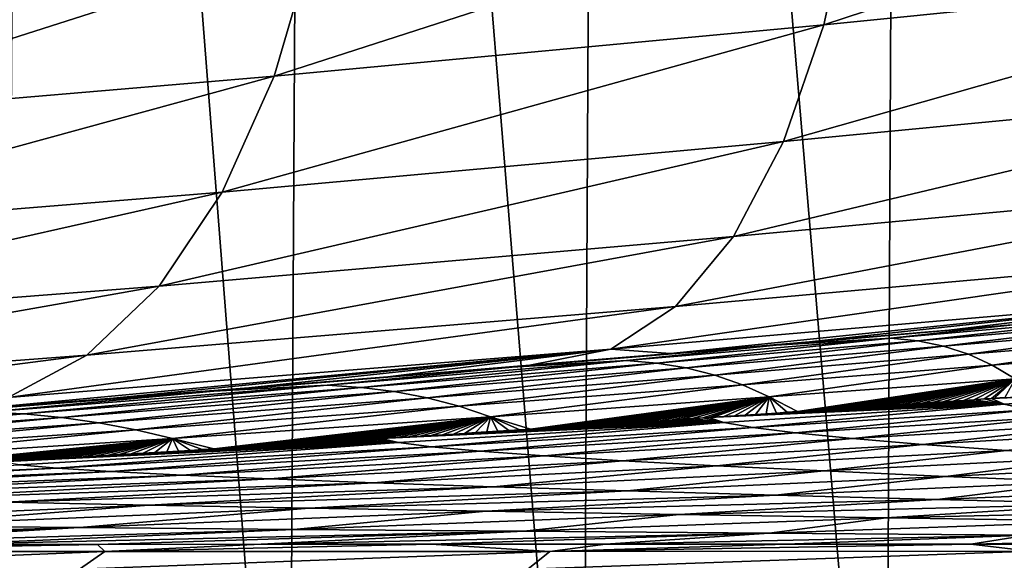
# Model space of a CAD drawing. Header units: metres. Extents: x -136 to 36, y -263 to -20.
# Tile 35 of 99: x -12.94 to -8.9, y -69.14 to -66.92. Entities that reach past the tile are written whole.
import ezdxf

# ---------------------------------------------------------------- set-up
doc = ezdxf.new("R2010")
doc.units = ezdxf.units.M
doc.layers.add('solid_11_382_034_XXX', color=7, linetype='CONTINUOUS')

msp = doc.modelspace()

# ---------------------------------------------------------------- linework, layer by layer
at = {"layer": 'solid_11_382_034_XXX'}
for points in [[(-12.996082, -71.42659, 19.008257), (-12.912421, -57.603088, 19.065283), (-14.023373, -57.603088, 18.262239)], [(-12.996082, -71.42659, 19.008257), (-11.833812, -71.426949, 19.754), (-12.912421, -57.603088, 19.065283)], [(-11.833812, -71.426949, 19.754), (-11.755602, -57.603088, 19.800716), (-12.912421, -57.603088, 19.065283)], [(-11.833812, -71.426949, 19.754), (-10.628867, -71.427383, 20.428652), (-11.755602, -57.603088, 19.800716)], [(-10.628867, -71.427383, 20.428652), (-10.557026, -57.603088, 20.465929), (-11.755602, -57.603088, 19.800716)], [(-10.628867, -71.427383, 20.428652), (-9.385598, -71.42791, 21.029778), (-10.557026, -57.603088, 20.465929)], [(-9.385598, -71.42791, 21.029778), (-9.320949, -57.603088, 21.058556), (-10.557026, -57.603088, 20.465929)], [(-9.385598, -71.42791, 21.029778), (-8.108493, -71.428543, 21.555204), (-9.320949, -57.603088, 21.058556)], [(-8.108493, -71.428543, 21.555204), (-8.051763, -57.603088, 21.576492), (-9.320949, -57.603088, 21.058556)], [(-7.21252, -66.14875, -22.361744), (-7.291728, -66.709427, -22.75013), (-9.639682, -66.944496, -21.849821)], [(-9.519383, -66.389381, -21.476698), (-7.21252, -66.14875, -22.361744), (-9.639682, -66.944496, -21.849821)], [(-9.519383, -66.389381, -21.476698), (-9.639682, -66.944496, -21.849821), (-11.893084, -67.155479, -20.700594)], [(-11.730951, -66.605553, -20.348692), (-9.519383, -66.389381, -21.476698), (-11.893084, -67.155479, -20.700594)], [(-11.730951, -66.605553, -20.348692), (-11.893084, -67.155479, -20.700594), (-14.018162, -67.335648, -19.317547)], [(-13.817145, -66.790016, -18.990728), (-11.730951, -66.605553, -20.348692), (-14.018162, -67.335648, -19.317547)], [(-7.291728, -66.709427, -22.75013), (-7.407676, -67.193481, -23.223112), (-9.804714, -67.423759, -22.302496)], [(-9.639682, -66.944496, -21.849821), (-7.291728, -66.709427, -22.75013), (-9.804714, -67.423759, -22.302496)], [(-9.639682, -66.944496, -21.849821), (-9.804714, -67.423759, -22.302496), (-12.106611, -67.630219, -21.126696)], [(-11.893084, -67.155479, -20.700594), (-9.639682, -66.944496, -21.849821), (-12.106611, -67.630219, -21.126696)], [(-11.893084, -67.155479, -20.700594), (-12.106611, -67.630219, -21.126696), (-14.276543, -67.806618, -19.712954)], [(-14.018162, -67.335648, -19.317547), (-11.893084, -67.155479, -20.700594), (-14.276543, -67.806618, -19.712954)], [(-7.407676, -67.193481, -23.223112), (-7.556828, -67.586166, -23.766273), (-10.009449, -67.812561, -22.820921)], [(-9.804714, -67.423759, -22.302496), (-7.407676, -67.193481, -23.223112), (-10.009449, -67.812561, -22.820921)], [(-9.804714, -67.423759, -22.302496), (-10.009449, -67.812561, -22.820921), (-12.365025, -68.015305, -21.614004)], [(-12.106611, -67.630219, -21.126696), (-9.804714, -67.423759, -22.302496), (-12.365025, -68.015305, -21.614004)], [(-7.556828, -67.586166, -23.766273), (-7.734636, -67.875496, -24.363049), (-10.247643, -68.099037, -23.389288)], [(-10.009449, -67.812561, -22.820921), (-7.556828, -67.586166, -23.766273), (-10.247643, -68.099037, -23.389288)], [(-12.106611, -67.630219, -21.126696), (-12.365025, -68.015305, -21.614004), (-14.584408, -68.188591, -20.164888)], [(-14.276543, -67.806618, -19.712954), (-12.106611, -67.630219, -21.126696), (-14.584408, -68.188591, -20.164888)], [(-10.009449, -67.812561, -22.820921), (-10.247643, -68.099037, -23.389288), (-12.660442, -68.298996, -22.147661)], [(-12.365025, -68.015305, -21.614004), (-10.009449, -67.812561, -22.820921), (-12.660442, -68.298996, -22.147661)], [(-7.734636, -67.875496, -24.363049), (-7.935678, -68.052658, -24.995239), (-10.512033, -68.27446, -23.990263)], [(-10.247643, -68.099037, -23.389288), (-7.734636, -67.875496, -24.363049), (-10.512033, -68.27446, -23.990263)], [(-12.365025, -68.015305, -21.614004), (-12.660442, -68.298996, -22.147661), (-14.932371, -68.469894, -20.659573)], [(-14.584408, -68.188591, -20.164888), (-12.365025, -68.015305, -21.614004), (-14.932371, -68.469894, -20.659573)], [(-10.512033, -68.27446, -23.990263), (-7.935678, -68.052658, -24.995239), (-10.268289, -68.292328, -24.690817)], [(-7.935678, -68.052658, -24.995239), (-9.698132, -68.244476, -24.935339), (-10.268289, -68.292328, -24.690817)], [(-7.935678, -68.052658, -24.995239), (-9.126869, -68.196053, -25.166014), (-9.698132, -68.244476, -24.935339)], [(-7.935678, -68.052658, -24.995239), (-8.543475, -68.14653, -25.387444), (-9.126869, -68.196053, -25.166014)], [(-10.247643, -68.099037, -23.389288), (-10.512033, -68.27446, -23.990263), (-12.983857, -68.472633, -22.711391)], [(-12.660442, -68.298996, -22.147661), (-10.247643, -68.099037, -23.389288), (-12.983857, -68.472633, -22.711391)], [(-8.395687, -68.145004, -30.604303), (-9.36487, -68.228554, -30.594374), (-8.864514, -68.174736, -26.333658)], [(-9.254107, -68.240097, -34.908913), (-9.36487, -68.228554, -30.594374), (-8.395687, -68.145004, -30.604303)], [(-8.296801, -68.157646, -34.848331), (-9.254107, -68.240097, -34.908913), (-8.395687, -68.145004, -30.604303)], [(-9.126869, -68.196053, -25.166014), (-8.543475, -68.14653, -25.387444), (-8.864514, -68.174736, -26.333658)], [(-9.36487, -68.228554, -30.594374), (-9.833825, -68.257454, -26.253569), (-8.864514, -68.174736, -26.333658)], [(-9.126869, -68.196053, -25.166014), (-8.864514, -68.174736, -26.333658), (-9.833825, -68.257454, -26.253569)], [(-9.147758, -68.262123, -39.235798), (-9.254107, -68.240097, -34.908913), (-8.296801, -68.157646, -34.848331)], [(-8.203141, -68.181755, -39.10709), (-9.147758, -68.262123, -39.235798), (-8.296801, -68.157646, -34.848331)], [(-9.045621, -68.294991, -43.583244), (-9.147758, -68.262123, -39.235798), (-8.203141, -68.181755, -39.10709)], [(-8.114593, -68.217735, -43.390347), (-9.045621, -68.294991, -43.583244), (-8.203141, -68.181755, -39.10709)], [(-9.36487, -68.228554, -30.594374), (-10.448373, -68.3209, -30.583199), (-9.833825, -68.257454, -26.253569)], [(-10.324291, -68.331215, -34.975391), (-10.448373, -68.3209, -30.583199), (-9.36487, -68.228554, -30.594374)], [(-9.254107, -68.240097, -34.908913), (-10.324291, -68.331215, -34.975391), (-9.36487, -68.228554, -30.594374)], [(-9.698132, -68.244476, -24.935339), (-9.126869, -68.196053, -25.166014), (-9.833825, -68.257454, -26.253569)], [(-8.948153, -68.339211, -47.958157), (-9.045621, -68.294991, -43.583244), (-8.114593, -68.217735, -43.390347)], [(-8.031556, -68.266212, -47.706264), (-8.948153, -68.339211, -47.958157), (-8.114593, -68.217735, -43.390347)], [(-10.448373, -68.3209, -30.583199), (-10.917346, -68.348152, -26.165915), (-9.833825, -68.257454, -26.253569)], [(-10.268289, -68.292328, -24.690817), (-9.833825, -68.257454, -26.253569), (-10.917346, -68.348152, -26.165915)], [(-10.203746, -68.350945, -39.377361), (-10.324291, -68.331215, -34.975391), (-9.254107, -68.240097, -34.908913)], [(-10.268289, -68.292328, -24.690817), (-9.698132, -68.244476, -24.935339), (-9.833825, -68.257454, -26.253569)], [(-9.147758, -68.262123, -39.235798), (-10.203746, -68.350945, -39.377361), (-9.254107, -68.240097, -34.908913)], [(-10.086439, -68.380356, -43.795673), (-10.203746, -68.350945, -39.377361), (-9.147758, -68.262123, -39.235798)], [(-9.045621, -68.294991, -43.583244), (-10.086439, -68.380356, -43.795673), (-9.147758, -68.262123, -39.235798)], [(-8.855033, -68.395256, -52.36562), (-8.948153, -68.339211, -47.958157), (-8.031556, -68.266212, -47.706264)], [(-12.660442, -68.298996, -22.147661), (-12.983857, -68.472633, -22.711391), (-15.309822, -68.641968, -21.181921)], [(-14.932371, -68.469894, -20.659573), (-12.660442, -68.298996, -22.147661), (-15.309822, -68.641968, -21.181921)], [(-10.512033, -68.27446, -23.990263), (-12.551721, -68.475365, -23.555288), (-13.098075, -68.516823, -23.243372)], [(-12.983857, -68.472633, -22.711391), (-10.512033, -68.27446, -23.990263), (-13.098075, -68.516823, -23.243372)], [(-10.512033, -68.27446, -23.990263), (-11.996254, -68.432274, -23.855837), (-12.551721, -68.475365, -23.555288)], [(-10.512033, -68.27446, -23.990263), (-11.427225, -68.387146, -24.147066), (-11.996254, -68.432274, -23.855837)], [(-10.512033, -68.27446, -23.990263), (-10.844323, -68.33992, -24.428606), (-11.427225, -68.387146, -24.147066)], [(-10.844323, -68.33992, -24.428606), (-10.268289, -68.292328, -24.690817), (-10.917346, -68.348152, -26.165915)], [(-10.512033, -68.27446, -23.990263), (-10.268289, -68.292328, -24.690817), (-10.844323, -68.33992, -24.428606)], [(-9.972898, -68.419891, -48.235859), (-10.086439, -68.380356, -43.795673), (-9.045621, -68.294991, -43.583244)], [(-8.948153, -68.339211, -47.958157), (-9.972898, -68.419891, -48.235859), (-9.045621, -68.294991, -43.583244)], [(-11.675982, -68.422043, -30.570297), (-12.14067, -68.446831, -26.070908), (-10.917346, -68.348152, -26.165915)], [(-11.427225, -68.387146, -24.147066), (-10.917346, -68.348152, -26.165915), (-12.14067, -68.446831, -26.070908)], [(-10.448373, -68.3209, -30.583199), (-11.675982, -68.422043, -30.570297), (-10.917346, -68.348152, -26.165915)], [(-11.53679, -68.431007, -35.046593), (-11.675982, -68.422043, -30.570297), (-10.448373, -68.3209, -30.583199)], [(-10.324291, -68.331215, -34.975391), (-11.53679, -68.431007, -35.046593), (-10.448373, -68.3209, -30.583199)], [(-11.400259, -68.448204, -39.530109), (-11.53679, -68.431007, -35.046593), (-10.324291, -68.331215, -34.975391)], [(-11.427225, -68.387146, -24.147066), (-10.844323, -68.33992, -24.428606), (-10.917346, -68.348152, -26.165915)], [(-10.203746, -68.350945, -39.377361), (-11.400259, -68.448204, -39.530109), (-10.324291, -68.331215, -34.975391)], [(-11.26597, -68.473816, -44.02573), (-11.400259, -68.448204, -39.530109), (-10.203746, -68.350945, -39.377361)], [(-10.086439, -68.380356, -43.795673), (-11.26597, -68.473816, -44.02573), (-10.203746, -68.350945, -39.377361)], [(-9.862696, -68.469894, -52.701958), (-9.972898, -68.419891, -48.235859), (-8.948153, -68.339211, -47.958157)], [(-8.855033, -68.395256, -52.36562), (-9.862696, -68.469894, -52.701958), (-8.948153, -68.339211, -47.958157)], [(-11.996254, -68.432274, -23.855837), (-11.427225, -68.387146, -24.147066), (-12.14067, -68.446831, -26.070908)], [(-11.134545, -68.508194, -48.537636), (-11.26597, -68.473816, -44.02573), (-10.086439, -68.380356, -43.795673)], [(-9.972898, -68.419891, -48.235859), (-11.134545, -68.508194, -48.537636), (-10.086439, -68.380356, -43.795673)], [(-11.675982, -68.422043, -30.570297), (-13.075493, -68.531975, -30.555218), (-12.14067, -68.446831, -26.070908)], [(-12.919078, -68.539459, -35.121437), (-13.075493, -68.531975, -30.555218), (-11.675982, -68.422043, -30.570297)], [(-11.53679, -68.431007, -35.046593), (-12.919078, -68.539459, -35.121437), (-11.675982, -68.422043, -30.570297)], [(-12.764503, -68.553871, -39.692471), (-12.919078, -68.539459, -35.121437), (-11.53679, -68.431007, -35.046593)], [(-11.400259, -68.448204, -39.530109), (-12.764503, -68.553871, -39.692471), (-11.53679, -68.431007, -35.046593)], [(-12.551721, -68.475365, -23.555288), (-11.996254, -68.432274, -23.855837), (-12.14067, -68.446831, -26.070908)], [(-11.005433, -68.551605, -53.068806), (-11.134545, -68.508194, -48.537636), (-9.972898, -68.419891, -48.235859)], [(-9.862696, -68.469894, -52.701958), (-11.005433, -68.551605, -53.068806), (-9.972898, -68.419891, -48.235859)], [(-8.855033, -68.395256, -52.36562), (-9.747152, -68.530037, -57.188644), (-9.862696, -68.469894, -52.701958)], [(-8.855033, -68.395256, -52.36562), (-9.704315, -68.527161, -57.172085), (-9.747152, -68.530037, -57.188644)], [(-8.855033, -68.395256, -52.36562), (-9.661533, -68.524292, -57.155525), (-9.704315, -68.527161, -57.172085)], [(-8.855033, -68.395256, -52.36562), (-9.618801, -68.521423, -57.138958), (-9.661533, -68.524292, -57.155525)], [(-8.855033, -68.395256, -52.36562), (-9.576118, -68.518547, -57.122387), (-9.618801, -68.521423, -57.138958)], [(-8.855033, -68.395256, -52.36562), (-9.533481, -68.515678, -57.105816), (-9.576118, -68.518547, -57.122387)], [(-8.855033, -68.395256, -52.36562), (-9.490888, -68.512802, -57.089237), (-9.533481, -68.515678, -57.105816)], [(-8.855033, -68.395256, -52.36562), (-9.448335, -68.509926, -57.072651), (-9.490888, -68.512802, -57.089237)], [(-8.855033, -68.395256, -52.36562), (-9.40582, -68.50705, -57.056061), (-9.448335, -68.509926, -57.072651)], [(-8.855033, -68.395256, -52.36562), (-9.363341, -68.504173, -57.039463), (-9.40582, -68.50705, -57.056061)], [(-8.855033, -68.395256, -52.36562), (-9.320895, -68.501297, -57.022861), (-9.363341, -68.504173, -57.039463)], [(-8.855033, -68.395256, -52.36562), (-9.278478, -68.498413, -57.006248), (-9.320895, -68.501297, -57.022861)], [(-8.855033, -68.395256, -52.36562), (-9.236088, -68.495537, -56.989628), (-9.278478, -68.498413, -57.006248)], [(-8.855033, -68.395256, -52.36562), (-9.193721, -68.492653, -56.973), (-9.236088, -68.495537, -56.989628)], [(-8.855033, -68.395256, -52.36562), (-9.151374, -68.489769, -56.956364), (-9.193721, -68.492653, -56.973)], [(-8.855033, -68.395256, -52.36562), (-9.109044, -68.486885, -56.939716), (-9.151374, -68.489769, -56.956364)], [(-8.855033, -68.395256, -52.36562), (-9.066727, -68.483994, -56.923058), (-9.109044, -68.486885, -56.939716)], [(-8.855033, -68.395256, -52.36562), (-9.024419, -68.481102, -56.906387), (-9.066727, -68.483994, -56.923058)], [(-8.855033, -68.395256, -52.36562), (-8.982118, -68.47821, -56.889706), (-9.024419, -68.481102, -56.906387)], [(-8.855033, -68.395256, -52.36562), (-8.951207, -68.476097, -56.877506), (-8.982118, -68.47821, -56.889706)], [(-8.855033, -68.395256, -52.36562), (-8.939819, -68.475319, -56.873009), (-8.951207, -68.476097, -56.877506)], [(-7.889438, -68.431839, -57.829094), (-8.899006, -68.498985, -58.240395), (-8.951207, -68.476097, -56.877506)], [(-8.939819, -68.475319, -56.873009), (-7.889438, -68.431839, -57.829094), (-8.951207, -68.476097, -56.877506)], [(-8.855033, -68.395256, -52.36562), (-8.897517, -68.47242, -56.8563), (-8.939819, -68.475319, -56.873009)], [(-8.939819, -68.475319, -56.873009), (-8.897517, -68.47242, -56.8563), (-7.889438, -68.431839, -57.829094)], [(-7.889438, -68.431839, -57.829094), (-8.795354, -68.523193, -59.607384), (-8.899006, -68.498985, -58.240395)], [(-13.075493, -68.531975, -30.555218), (-13.527525, -68.55349, -25.96874), (-12.14067, -68.446831, -26.070908)], [(-12.551721, -68.475365, -23.555288), (-12.14067, -68.446831, -26.070908), (-13.527525, -68.55349, -25.96874)], [(-12.611212, -68.575333, -44.271645), (-12.764503, -68.553871, -39.692471), (-11.400259, -68.448204, -39.530109)], [(-11.26597, -68.473816, -44.02573), (-12.611212, -68.575333, -44.271645), (-11.400259, -68.448204, -39.530109)], [(-9.862696, -68.469894, -52.701958), (-10.841305, -68.601814, -57.602726), (-11.005433, -68.551605, -53.068806)], [(-9.862696, -68.469894, -52.701958), (-10.796509, -68.598938, -57.586128), (-10.841305, -68.601814, -57.602726)], [(-9.862696, -68.469894, -52.701958), (-10.751811, -68.596062, -57.569534), (-10.796509, -68.598938, -57.586128)], [(-9.862696, -68.469894, -52.701958), (-10.707209, -68.593185, -57.552944), (-10.751811, -68.596062, -57.569534)], [(-9.862696, -68.469894, -52.701958), (-10.662701, -68.590317, -57.536362), (-10.707209, -68.593185, -57.552944)], [(-9.862696, -68.469894, -52.701958), (-10.618286, -68.58744, -57.519779), (-10.662701, -68.590317, -57.536362)], [(-9.862696, -68.469894, -52.701958), (-10.573963, -68.584564, -57.503204), (-10.618286, -68.58744, -57.519779)], [(-9.862696, -68.469894, -52.701958), (-10.529731, -68.581696, -57.486633), (-10.573963, -68.584564, -57.503204)], [(-9.862696, -68.469894, -52.701958), (-10.485587, -68.578819, -57.470062), (-10.529731, -68.581696, -57.486633)], [(-9.862696, -68.469894, -52.701958), (-10.441531, -68.575951, -57.453499), (-10.485587, -68.578819, -57.470062)], [(-9.862696, -68.469894, -52.701958), (-10.397561, -68.573074, -57.436935), (-10.441531, -68.575951, -57.453499)], [(-9.862696, -68.469894, -52.701958), (-10.353675, -68.570206, -57.420376), (-10.397561, -68.573074, -57.436935)], [(-9.862696, -68.469894, -52.701958), (-10.309872, -68.567337, -57.40382), (-10.353675, -68.570206, -57.420376)], [(-9.862696, -68.469894, -52.701958), (-10.266149, -68.564468, -57.387264), (-10.309872, -68.567337, -57.40382)], [(-9.862696, -68.469894, -52.701958), (-10.222506, -68.5616, -57.370712), (-10.266149, -68.564468, -57.387264)], [(-9.862696, -68.469894, -52.701958), (-10.17894, -68.558731, -57.354156), (-10.222506, -68.5616, -57.370712)], [(-9.862696, -68.469894, -52.701958), (-10.135448, -68.555855, -57.337608), (-10.17894, -68.558731, -57.354156)], [(-9.862696, -68.469894, -52.701958), (-10.11116, -68.554253, -57.32835), (-10.135448, -68.555855, -57.337608)], [(-9.862696, -68.469894, -52.701958), (-10.092032, -68.552986, -57.321056), (-10.11116, -68.554253, -57.32835)], [(-9.862696, -68.469894, -52.701958), (-10.048689, -68.550117, -57.304508), (-10.092032, -68.552986, -57.321056)], [(-9.862696, -68.469894, -52.701958), (-10.005416, -68.547249, -57.287956), (-10.048689, -68.550117, -57.304508)], [(-9.862696, -68.469894, -52.701958), (-9.962213, -68.54438, -57.271408), (-10.005416, -68.547249, -57.287956)], [(-9.862696, -68.469894, -52.701958), (-9.919076, -68.541512, -57.25486), (-9.962213, -68.54438, -57.271408)], [(-9.862696, -68.469894, -52.701958), (-9.876004, -68.538643, -57.238308), (-9.919076, -68.541512, -57.25486)], [(-9.862696, -68.469894, -52.701958), (-9.832994, -68.535774, -57.221756), (-9.876004, -68.538643, -57.238308)], [(-9.862696, -68.469894, -52.701958), (-9.747152, -68.530037, -57.188644), (-9.790044, -68.532906, -57.2052)], [(-9.862696, -68.469894, -52.701958), (-9.790044, -68.532906, -57.2052), (-9.832994, -68.535774, -57.221756)], [(-13.098075, -68.516823, -23.243372), (-12.551721, -68.475365, -23.555288), (-13.527525, -68.55349, -25.96874)], [(-12.459944, -68.604111, -48.861866), (-12.611212, -68.575333, -44.271645), (-11.26597, -68.473816, -44.02573)], [(-11.134545, -68.508194, -48.537636), (-12.459944, -68.604111, -48.861866), (-11.26597, -68.473816, -44.02573)], [(-12.309997, -68.640358, -53.465115), (-12.459944, -68.604111, -48.861866), (-11.134545, -68.508194, -48.537636)], [(-11.005433, -68.551605, -53.068806), (-12.309997, -68.640358, -53.465115), (-11.134545, -68.508194, -48.537636)], [(-8.899006, -68.498985, -58.240395), (-10.049738, -68.574051, -58.698921), (-10.11116, -68.554253, -57.32835)], [(-10.092032, -68.552986, -57.321056), (-8.899006, -68.498985, -58.240395), (-10.11116, -68.554253, -57.32835)], [(-10.092032, -68.552986, -57.321056), (-10.048689, -68.550117, -57.304508), (-8.899006, -68.498985, -58.240395)], [(-8.899006, -68.498985, -58.240395), (-9.930806, -68.594963, -60.070374), (-10.049738, -68.574051, -58.698921)], [(-10.048689, -68.550117, -57.304508), (-10.005416, -68.547249, -57.287956), (-8.899006, -68.498985, -58.240395)], [(-10.005416, -68.547249, -57.287956), (-9.962213, -68.54438, -57.271408), (-8.899006, -68.498985, -58.240395)], [(-9.962213, -68.54438, -57.271408), (-9.919076, -68.541512, -57.25486), (-8.899006, -68.498985, -58.240395)], [(-8.899006, -68.498985, -58.240395), (-8.795354, -68.523193, -59.607384), (-9.930806, -68.594963, -60.070374)], [(-9.919076, -68.541512, -57.25486), (-9.876004, -68.538643, -57.238308), (-8.899006, -68.498985, -58.240395)], [(-9.876004, -68.538643, -57.238308), (-9.832994, -68.535774, -57.221756), (-8.899006, -68.498985, -58.240395)], [(-9.832994, -68.535774, -57.221756), (-9.790044, -68.532906, -57.2052), (-8.899006, -68.498985, -58.240395)], [(-9.790044, -68.532906, -57.2052), (-9.747152, -68.530037, -57.188644), (-8.899006, -68.498985, -58.240395)], [(-9.747152, -68.530037, -57.188644), (-9.704315, -68.527161, -57.172085), (-8.899006, -68.498985, -58.240395)], [(-9.704315, -68.527161, -57.172085), (-9.661533, -68.524292, -57.155525), (-8.899006, -68.498985, -58.240395)], [(-9.661533, -68.524292, -57.155525), (-9.618801, -68.521423, -57.138958), (-8.899006, -68.498985, -58.240395)], [(-9.618801, -68.521423, -57.138958), (-9.576118, -68.518547, -57.122387), (-8.899006, -68.498985, -58.240395)], [(-9.576118, -68.518547, -57.122387), (-9.533481, -68.515678, -57.105816), (-8.899006, -68.498985, -58.240395)], [(-9.533481, -68.515678, -57.105816), (-9.490888, -68.512802, -57.089237), (-8.899006, -68.498985, -58.240395)], [(-9.490888, -68.512802, -57.089237), (-9.448335, -68.509926, -57.072651), (-8.899006, -68.498985, -58.240395)], [(-9.448335, -68.509926, -57.072651), (-9.40582, -68.50705, -57.056061), (-8.899006, -68.498985, -58.240395)], [(-9.40582, -68.50705, -57.056061), (-9.363341, -68.504173, -57.039463), (-8.899006, -68.498985, -58.240395)], [(-9.363341, -68.504173, -57.039463), (-9.320895, -68.501297, -57.022861), (-8.899006, -68.498985, -58.240395)], [(-9.320895, -68.501297, -57.022861), (-9.278478, -68.498413, -57.006248), (-8.899006, -68.498985, -58.240395)], [(-9.278478, -68.498413, -57.006248), (-9.236088, -68.495537, -56.989628), (-8.899006, -68.498985, -58.240395)], [(-9.236088, -68.495537, -56.989628), (-9.193721, -68.492653, -56.973), (-8.899006, -68.498985, -58.240395)], [(-9.193721, -68.492653, -56.973), (-9.151374, -68.489769, -56.956364), (-8.899006, -68.498985, -58.240395)], [(-9.151374, -68.489769, -56.956364), (-9.109044, -68.486885, -56.939716), (-8.899006, -68.498985, -58.240395)], [(-9.109044, -68.486885, -56.939716), (-9.066727, -68.483994, -56.923058), (-8.899006, -68.498985, -58.240395)], [(-9.066727, -68.483994, -56.923058), (-9.024419, -68.481102, -56.906387), (-8.899006, -68.498985, -58.240395)], [(-9.024419, -68.481102, -56.906387), (-8.982118, -68.47821, -56.889706), (-8.899006, -68.498985, -58.240395)], [(-8.982118, -68.47821, -56.889706), (-8.951207, -68.476097, -56.877506), (-8.899006, -68.498985, -58.240395)], [(-12.919078, -68.539459, -35.121437), (-14.495831, -68.656563, -35.198933), (-13.075493, -68.531975, -30.555218)], [(-14.320919, -68.667946, -39.863033), (-14.495831, -68.656563, -35.198933), (-12.919078, -68.539459, -35.121437)], [(-12.764503, -68.553871, -39.692471), (-14.320919, -68.667946, -39.863033), (-12.919078, -68.539459, -35.121437)], [(-14.146419, -68.684883, -44.531822), (-14.320919, -68.667946, -39.863033), (-12.764503, -68.553871, -39.692471)], [(-12.611212, -68.575333, -44.271645), (-14.146419, -68.684883, -44.531822), (-12.764503, -68.553871, -39.692471)], [(-11.005433, -68.551605, -53.068806), (-12.139851, -68.682899, -58.07045), (-12.309997, -68.640358, -53.465115)], [(-11.005433, -68.551605, -53.068806), (-12.091869, -68.679985, -58.053623), (-12.139851, -68.682899, -58.07045)], [(-11.005433, -68.551605, -53.068806), (-12.044015, -68.677071, -58.036804), (-12.091869, -68.679985, -58.053623)], [(-11.005433, -68.551605, -53.068806), (-11.996286, -68.674156, -58.019997), (-12.044015, -68.677071, -58.036804)], [(-11.005433, -68.551605, -53.068806), (-11.948684, -68.671242, -58.003201), (-11.996286, -68.674156, -58.019997)], [(-11.005433, -68.551605, -53.068806), (-11.901206, -68.668335, -57.986416), (-11.948684, -68.671242, -58.003201)], [(-11.005433, -68.551605, -53.068806), (-11.853852, -68.665421, -57.969639), (-11.901206, -68.668335, -57.986416)], [(-11.005433, -68.551605, -53.068806), (-11.806622, -68.662521, -57.952873), (-11.853852, -68.665421, -57.969639)], [(-11.005433, -68.551605, -53.068806), (-11.759512, -68.659615, -57.936119), (-11.806622, -68.662521, -57.952873)], [(-11.005433, -68.551605, -53.068806), (-11.712524, -68.656708, -57.919373), (-11.759512, -68.659615, -57.936119)], [(-11.005433, -68.551605, -53.068806), (-11.665656, -68.653809, -57.902634), (-11.712524, -68.656708, -57.919373)], [(-11.005433, -68.551605, -53.068806), (-11.618906, -68.650909, -57.885906), (-11.665656, -68.653809, -57.902634)], [(-11.005433, -68.551605, -53.068806), (-11.572273, -68.64801, -57.869186), (-11.618906, -68.650909, -57.885906)], [(-11.005433, -68.551605, -53.068806), (-11.525757, -68.645111, -57.852478), (-11.572273, -68.64801, -57.869186)], [(-11.005433, -68.551605, -53.068806), (-11.479356, -68.64222, -57.835773), (-11.525757, -68.645111, -57.852478)], [(-11.005433, -68.551605, -53.068806), (-11.454255, -68.640648, -57.826725), (-11.479356, -68.64222, -57.835773)], [(-11.005433, -68.551605, -53.068806), (-11.43307, -68.63932, -57.81908), (-11.454255, -68.640648, -57.826725)], [(-11.005433, -68.551605, -53.068806), (-11.386897, -68.636429, -57.802395), (-11.43307, -68.63932, -57.81908)], [(-11.005433, -68.551605, -53.068806), (-11.340837, -68.633537, -57.785717), (-11.386897, -68.636429, -57.802395)], [(-11.005433, -68.551605, -53.068806), (-11.294889, -68.630653, -57.769047), (-11.340837, -68.633537, -57.785717)], [(-11.005433, -68.551605, -53.068806), (-11.249052, -68.627762, -57.752384), (-11.294889, -68.630653, -57.769047)], [(-11.005433, -68.551605, -53.068806), (-11.203324, -68.624878, -57.735729), (-11.249052, -68.627762, -57.752384)], [(-11.005433, -68.551605, -53.068806), (-11.157704, -68.621986, -57.719078), (-11.203324, -68.624878, -57.735729)], [(-11.005433, -68.551605, -53.068806), (-11.112192, -68.619102, -57.702438), (-11.157704, -68.621986, -57.719078)], [(-11.005433, -68.551605, -53.068806), (-11.066787, -68.616219, -57.685806), (-11.112192, -68.619102, -57.702438)], [(-11.005433, -68.551605, -53.068806), (-11.021485, -68.613335, -57.669178), (-11.066787, -68.616219, -57.685806)], [(-11.005433, -68.551605, -53.068806), (-10.976288, -68.610458, -57.652554), (-11.021485, -68.613335, -57.669178)], [(-11.005433, -68.551605, -53.068806), (-10.841305, -68.601814, -57.602726), (-10.886199, -68.604698, -57.619331)], [(-11.005433, -68.551605, -53.068806), (-10.886199, -68.604698, -57.619331), (-10.931192, -68.607574, -57.635941)], [(-11.005433, -68.551605, -53.068806), (-10.931192, -68.607574, -57.635941), (-10.976288, -68.610458, -57.652554)], [(-10.135448, -68.555855, -57.337608), (-10.11116, -68.554253, -57.32835), (-10.049738, -68.574051, -58.698921)], [(-8.795354, -68.523193, -59.607384), (-9.754555, -68.616959, -61.437351), (-9.930806, -68.594963, -60.070374)], [(-8.795354, -68.523193, -59.607384), (-8.6402, -68.548706, -60.973255), (-9.754555, -68.616959, -61.437351)], [(-8.6402, -68.548706, -60.973255), (-9.521525, -68.640007, -62.793934), (-9.754555, -68.616959, -61.437351)], [(-8.6402, -68.548706, -60.973255), (-8.433805, -68.57547, -62.332214), (-9.521525, -68.640007, -62.793934)], [(-13.973214, -68.707588, -49.207092), (-14.146419, -68.684883, -44.531822), (-12.611212, -68.575333, -44.271645)], [(-12.459944, -68.604111, -48.861866), (-13.973214, -68.707588, -49.207092), (-12.611212, -68.575333, -44.271645)], [(-10.049738, -68.574051, -58.698921), (-11.382885, -68.657066, -59.203533), (-11.454255, -68.640648, -57.826725)], [(-11.43307, -68.63932, -57.81908), (-10.049738, -68.574051, -58.698921), (-11.454255, -68.640648, -57.826725)], [(-11.43307, -68.63932, -57.81908), (-11.386897, -68.636429, -57.802395), (-10.049738, -68.574051, -58.698921)], [(-11.386897, -68.636429, -57.802395), (-11.340837, -68.633537, -57.785717), (-10.049738, -68.574051, -58.698921)], [(-10.049738, -68.574051, -58.698921), (-11.247425, -68.674362, -60.578037), (-11.382885, -68.657066, -59.203533)], [(-11.340837, -68.633537, -57.785717), (-11.294889, -68.630653, -57.769047), (-10.049738, -68.574051, -58.698921)], [(-11.294889, -68.630653, -57.769047), (-11.249052, -68.627762, -57.752384), (-10.049738, -68.574051, -58.698921)], [(-11.249052, -68.627762, -57.752384), (-11.203324, -68.624878, -57.735729), (-10.049738, -68.574051, -58.698921)], [(-10.049738, -68.574051, -58.698921), (-9.930806, -68.594963, -60.070374), (-11.247425, -68.674362, -60.578037)], [(-11.203324, -68.624878, -57.735729), (-11.157704, -68.621986, -57.719078), (-10.049738, -68.574051, -58.698921)], [(-11.157704, -68.621986, -57.719078), (-11.112192, -68.619102, -57.702438), (-10.049738, -68.574051, -58.698921)], [(-11.112192, -68.619102, -57.702438), (-11.066787, -68.616219, -57.685806), (-10.049738, -68.574051, -58.698921)], [(-11.066787, -68.616219, -57.685806), (-11.021485, -68.613335, -57.669178), (-10.049738, -68.574051, -58.698921)], [(-11.021485, -68.613335, -57.669178), (-10.976288, -68.610458, -57.652554), (-10.049738, -68.574051, -58.698921)], [(-10.976288, -68.610458, -57.652554), (-10.931192, -68.607574, -57.635941), (-10.049738, -68.574051, -58.698921)], [(-10.931192, -68.607574, -57.635941), (-10.886199, -68.604698, -57.619331), (-10.049738, -68.574051, -58.698921)], [(-10.886199, -68.604698, -57.619331), (-10.841305, -68.601814, -57.602726), (-10.049738, -68.574051, -58.698921)], [(-10.841305, -68.601814, -57.602726), (-10.796509, -68.598938, -57.586128), (-10.049738, -68.574051, -58.698921)], [(-10.796509, -68.598938, -57.586128), (-10.751811, -68.596062, -57.569534), (-10.049738, -68.574051, -58.698921)], [(-10.751811, -68.596062, -57.569534), (-10.707209, -68.593185, -57.552944), (-10.049738, -68.574051, -58.698921)], [(-10.707209, -68.593185, -57.552944), (-10.662701, -68.590317, -57.536362), (-10.049738, -68.574051, -58.698921)], [(-10.662701, -68.590317, -57.536362), (-10.618286, -68.58744, -57.519779), (-10.049738, -68.574051, -58.698921)], [(-10.618286, -68.58744, -57.519779), (-10.573963, -68.584564, -57.503204), (-10.049738, -68.574051, -58.698921)], [(-10.573963, -68.584564, -57.503204), (-10.529731, -68.581696, -57.486633), (-10.049738, -68.574051, -58.698921)], [(-10.529731, -68.581696, -57.486633), (-10.485587, -68.578819, -57.470062), (-10.049738, -68.574051, -58.698921)], [(-10.485587, -68.578819, -57.470062), (-10.441531, -68.575951, -57.453499), (-10.049738, -68.574051, -58.698921)], [(-10.441531, -68.575951, -57.453499), (-10.397561, -68.573074, -57.436935), (-10.049738, -68.574051, -58.698921)], [(-10.397561, -68.573074, -57.436935), (-10.353675, -68.570206, -57.420376), (-10.049738, -68.574051, -58.698921)], [(-10.353675, -68.570206, -57.420376), (-10.309872, -68.567337, -57.40382), (-10.049738, -68.574051, -58.698921)], [(-10.309872, -68.567337, -57.40382), (-10.266149, -68.564468, -57.387264), (-10.049738, -68.574051, -58.698921)], [(-10.266149, -68.564468, -57.387264), (-10.222506, -68.5616, -57.370712), (-10.049738, -68.574051, -58.698921)], [(-10.222506, -68.5616, -57.370712), (-10.17894, -68.558731, -57.354156), (-10.049738, -68.574051, -58.698921)], [(-10.17894, -68.558731, -57.354156), (-10.135448, -68.555855, -57.337608), (-10.049738, -68.574051, -58.698921)], [(-8.433805, -68.57547, -62.332214), (-9.232685, -68.664063, -64.134789), (-9.521525, -68.640007, -62.793934)], [(-8.433805, -68.57547, -62.332214), (-8.176868, -68.603416, -63.678982), (-9.232685, -68.664063, -64.134789)], [(-13.800429, -68.736137, -53.889946), (-13.973214, -68.707588, -49.207092), (-12.459944, -68.604111, -48.861866)], [(-12.309997, -68.640358, -53.465115), (-13.800429, -68.736137, -53.889946), (-12.459944, -68.604111, -48.861866)], [(-9.930806, -68.594963, -60.070374), (-11.048301, -68.692528, -61.944721), (-11.247425, -68.674362, -60.578037)], [(-9.930806, -68.594963, -60.070374), (-9.754555, -68.616959, -61.437351), (-11.048301, -68.692528, -61.944721)], [(-9.754555, -68.616959, -61.437351), (-10.786329, -68.71154, -63.297497), (-11.048301, -68.692528, -61.944721)], [(-9.754555, -68.616959, -61.437351), (-9.521525, -68.640007, -62.793934), (-10.786329, -68.71154, -63.297497)], [(-8.176868, -68.603416, -63.678982), (-8.889434, -68.689072, -65.454926), (-9.232685, -68.664063, -64.134789)], [(-12.309997, -68.640358, -53.465115), (-13.590498, -68.768448, -58.56395), (-13.800429, -68.736137, -53.889946)], [(-12.309997, -68.640358, -53.465115), (-13.538465, -68.765465, -58.546734), (-13.590498, -68.768448, -58.56395)], [(-12.309997, -68.640358, -53.465115), (-13.486582, -68.762482, -58.529533), (-13.538465, -68.765465, -58.546734)], [(-12.309997, -68.640358, -53.465115), (-13.434848, -68.759506, -58.512348), (-13.486582, -68.762482, -58.529533)], [(-12.309997, -68.640358, -53.465115), (-13.383264, -68.756531, -58.495178), (-13.434848, -68.759506, -58.512348)], [(-12.309997, -68.640358, -53.465115), (-13.331827, -68.753555, -58.478024), (-13.383264, -68.756531, -58.495178)], [(-12.309997, -68.640358, -53.465115), (-13.280539, -68.750587, -58.460884), (-13.331827, -68.753555, -58.478024)], [(-12.309997, -68.640358, -53.465115), (-13.229396, -68.747612, -58.44376), (-13.280539, -68.750587, -58.460884)], [(-12.309997, -68.640358, -53.465115), (-13.1784, -68.744652, -58.426651), (-13.229396, -68.747612, -58.44376)], [(-12.309997, -68.640358, -53.465115), (-13.12755, -68.741684, -58.409554), (-13.1784, -68.744652, -58.426651)], [(-12.309997, -68.640358, -53.465115), (-13.076844, -68.738724, -58.392475), (-13.12755, -68.741684, -58.409554)], [(-12.309997, -68.640358, -53.465115), (-13.026281, -68.735764, -58.375408), (-13.076844, -68.738724, -58.392475)], [(-12.309997, -68.640358, -53.465115), (-13.018046, -68.735283, -58.372623), (-13.026281, -68.735764, -58.375408)], [(-12.309997, -68.640358, -53.465115), (-12.975863, -68.732811, -58.358356), (-13.018046, -68.735283, -58.372623)], [(-11.382885, -68.657066, -59.203533), (-12.936371, -68.748039, -59.751122), (-13.018046, -68.735283, -58.372623)], [(-12.975863, -68.732811, -58.358356), (-11.382885, -68.657066, -59.203533), (-13.018046, -68.735283, -58.372623)], [(-12.309997, -68.640358, -53.465115), (-12.925586, -68.729858, -58.341316), (-12.975863, -68.732811, -58.358356)], [(-12.975863, -68.732811, -58.358356), (-12.925586, -68.729858, -58.341316), (-11.382885, -68.657066, -59.203533)], [(-11.382885, -68.657066, -59.203533), (-12.783826, -68.761452, -61.124428), (-12.936371, -68.748039, -59.751122)], [(-12.309997, -68.640358, -53.465115), (-12.87545, -68.726906, -58.324291), (-12.925586, -68.729858, -58.341316)], [(-12.925586, -68.729858, -58.341316), (-12.87545, -68.726906, -58.324291), (-11.382885, -68.657066, -59.203533)], [(-12.309997, -68.640358, -53.465115), (-12.825456, -68.723953, -58.307281), (-12.87545, -68.726906, -58.324291)], [(-12.87545, -68.726906, -58.324291), (-12.825456, -68.723953, -58.307281), (-11.382885, -68.657066, -59.203533)], [(-12.309997, -68.640358, -53.465115), (-12.775601, -68.721008, -58.290283), (-12.825456, -68.723953, -58.307281)], [(-12.825456, -68.723953, -58.307281), (-12.775601, -68.721008, -58.290283), (-11.382885, -68.657066, -59.203533)], [(-11.382885, -68.657066, -59.203533), (-11.247425, -68.674362, -60.578037), (-12.783826, -68.761452, -61.124428)], [(-11.247425, -68.674362, -60.578037), (-12.561049, -68.775497, -62.486858), (-12.783826, -68.761452, -61.124428)], [(-12.309997, -68.640358, -53.465115), (-12.725886, -68.718063, -58.273296), (-12.775601, -68.721008, -58.290283)], [(-12.775601, -68.721008, -58.290283), (-12.725886, -68.718063, -58.273296), (-11.382885, -68.657066, -59.203533)], [(-12.309997, -68.640358, -53.465115), (-12.676309, -68.715126, -58.256325), (-12.725886, -68.718063, -58.273296)], [(-12.725886, -68.718063, -58.273296), (-12.676309, -68.715126, -58.256325), (-11.382885, -68.657066, -59.203533)], [(-12.309997, -68.640358, -53.465115), (-12.626869, -68.712181, -58.239368), (-12.676309, -68.715126, -58.256325)], [(-12.676309, -68.715126, -58.256325), (-12.626869, -68.712181, -58.239368), (-11.382885, -68.657066, -59.203533)], [(-12.309997, -68.640358, -53.465115), (-12.577565, -68.709244, -58.22242), (-12.626869, -68.712181, -58.239368)], [(-12.626869, -68.712181, -58.239368), (-12.577565, -68.709244, -58.22242), (-11.382885, -68.657066, -59.203533)], [(-12.309997, -68.640358, -53.465115), (-12.528399, -68.706306, -58.205486), (-12.577565, -68.709244, -58.22242)], [(-12.577565, -68.709244, -58.22242), (-12.528399, -68.706306, -58.205486), (-11.382885, -68.657066, -59.203533)], [(-11.247425, -68.674362, -60.578037), (-11.048301, -68.692528, -61.944721), (-12.561049, -68.775497, -62.486858)], [(-12.309997, -68.640358, -53.465115), (-12.479366, -68.703377, -58.188568), (-12.528399, -68.706306, -58.205486)], [(-12.528399, -68.706306, -58.205486), (-12.479366, -68.703377, -58.188568), (-11.382885, -68.657066, -59.203533)], [(-12.309997, -68.640358, -53.465115), (-12.430468, -68.700447, -58.171658), (-12.479366, -68.703377, -58.188568)], [(-12.479366, -68.703377, -58.188568), (-12.430468, -68.700447, -58.171658), (-11.382885, -68.657066, -59.203533)], [(-12.309997, -68.640358, -53.465115), (-12.381703, -68.697517, -58.154762), (-12.430468, -68.700447, -58.171658)], [(-12.430468, -68.700447, -58.171658), (-12.381703, -68.697517, -58.154762), (-11.382885, -68.657066, -59.203533)], [(-12.309997, -68.640358, -53.465115), (-12.333071, -68.694588, -58.137875), (-12.381703, -68.697517, -58.154762)], [(-12.381703, -68.697517, -58.154762), (-12.333071, -68.694588, -58.137875), (-11.382885, -68.657066, -59.203533)], [(-12.309997, -68.640358, -53.465115), (-12.284571, -68.691666, -58.121002), (-12.333071, -68.694588, -58.137875)], [(-12.333071, -68.694588, -58.137875), (-12.284571, -68.691666, -58.121002), (-11.382885, -68.657066, -59.203533)], [(-12.309997, -68.640358, -53.465115), (-12.139851, -68.682899, -58.07045), (-12.187962, -68.685822, -58.087292)], [(-12.309997, -68.640358, -53.465115), (-12.187962, -68.685822, -58.087292), (-12.236201, -68.688744, -58.104141)], [(-12.309997, -68.640358, -53.465115), (-12.236201, -68.688744, -58.104141), (-12.284571, -68.691666, -58.121002)], [(-12.284571, -68.691666, -58.121002), (-12.236201, -68.688744, -58.104141), (-11.382885, -68.657066, -59.203533)], [(-12.236201, -68.688744, -58.104141), (-12.187962, -68.685822, -58.087292), (-11.382885, -68.657066, -59.203533)], [(-12.187962, -68.685822, -58.087292), (-12.139851, -68.682899, -58.07045), (-11.382885, -68.657066, -59.203533)], [(-12.139851, -68.682899, -58.07045), (-12.091869, -68.679985, -58.053623), (-11.382885, -68.657066, -59.203533)], [(-12.091869, -68.679985, -58.053623), (-12.044015, -68.677071, -58.036804), (-11.382885, -68.657066, -59.203533)], [(-12.044015, -68.677071, -58.036804), (-11.996286, -68.674156, -58.019997), (-11.382885, -68.657066, -59.203533)], [(-11.996286, -68.674156, -58.019997), (-11.948684, -68.671242, -58.003201), (-11.382885, -68.657066, -59.203533)], [(-11.948684, -68.671242, -58.003201), (-11.901206, -68.668335, -57.986416), (-11.382885, -68.657066, -59.203533)], [(-11.901206, -68.668335, -57.986416), (-11.853852, -68.665421, -57.969639), (-11.382885, -68.657066, -59.203533)], [(-11.853852, -68.665421, -57.969639), (-11.806622, -68.662521, -57.952873), (-11.382885, -68.657066, -59.203533)], [(-11.806622, -68.662521, -57.952873), (-11.759512, -68.659615, -57.936119), (-11.382885, -68.657066, -59.203533)], [(-11.759512, -68.659615, -57.936119), (-11.712524, -68.656708, -57.919373), (-11.382885, -68.657066, -59.203533)], [(-11.712524, -68.656708, -57.919373), (-11.665656, -68.653809, -57.902634), (-11.382885, -68.657066, -59.203533)], [(-11.665656, -68.653809, -57.902634), (-11.618906, -68.650909, -57.885906), (-11.382885, -68.657066, -59.203533)], [(-11.618906, -68.650909, -57.885906), (-11.572273, -68.64801, -57.869186), (-11.382885, -68.657066, -59.203533)], [(-11.572273, -68.64801, -57.869186), (-11.525757, -68.645111, -57.852478), (-11.382885, -68.657066, -59.203533)], [(-11.525757, -68.645111, -57.852478), (-11.479356, -68.64222, -57.835773), (-11.382885, -68.657066, -59.203533)], [(-11.479356, -68.64222, -57.835773), (-11.454255, -68.640648, -57.826725), (-11.382885, -68.657066, -59.203533)], [(-9.521525, -68.640007, -62.793934), (-10.462746, -68.731361, -64.630943), (-10.786329, -68.71154, -63.297497)], [(-9.521525, -68.640007, -62.793934), (-9.232685, -68.664063, -64.134789), (-10.462746, -68.731361, -64.630943)], [(-9.232685, -68.664063, -64.134789), (-10.079195, -68.751961, -65.940033), (-10.462746, -68.731361, -64.630943)], [(-9.232685, -68.664063, -64.134789), (-8.889434, -68.689072, -65.454926), (-10.079195, -68.751961, -65.940033)], [(-11.048301, -68.692528, -61.944721), (-12.269102, -68.790176, -63.832134), (-12.561049, -68.775497, -62.486858)], [(-11.048301, -68.692528, -61.944721), (-10.786329, -68.71154, -63.297497), (-12.269102, -68.790176, -63.832134)], [(-10.786329, -68.71154, -63.297497), (-11.909452, -68.805466, -65.154701), (-12.269102, -68.790176, -63.832134)], [(-10.786329, -68.71154, -63.297497), (-10.462746, -68.731361, -64.630943), (-11.909452, -68.805466, -65.154701)], [(-8.889434, -68.689072, -65.454926), (-9.63773, -68.773285, -67.21978), (-10.079195, -68.751961, -65.940033)], [(-8.889434, -68.689072, -65.454926), (-8.493601, -68.714966, -66.749329), (-9.63773, -68.773285, -67.21978)], [(-8.493601, -68.714966, -66.749329), (-9.140804, -68.795296, -68.465202), (-9.63773, -68.773285, -67.21978)], [(-8.493601, -68.714966, -66.749329), (-8.047441, -68.741669, -68.012993), (-9.140804, -68.795296, -68.465202)], [(-12.936371, -68.748039, -59.751122), (-12.783826, -68.761452, -61.124428), (-14.736526, -68.847504, -60.407513)], [(-10.462746, -68.731361, -64.630943), (-11.483967, -68.821342, -66.449486), (-11.909452, -68.805466, -65.154701)], [(-10.462746, -68.731361, -64.630943), (-10.079195, -68.751961, -65.940033), (-11.483967, -68.821342, -66.449486)], [(-10.079195, -68.751961, -65.940033), (-10.994895, -68.837784, -67.711472), (-11.483967, -68.821342, -66.449486)], [(-10.079195, -68.751961, -65.940033), (-9.63773, -68.773285, -67.21978), (-10.994895, -68.837784, -67.711472)], [(-8.047441, -68.741669, -68.012993), (-8.591275, -68.817924, -69.671417), (-9.140804, -68.795296, -68.465202)], [(-12.783826, -68.761452, -61.124428), (-14.552801, -68.857323, -61.840389), (-14.736526, -68.847504, -60.407513)], [(-12.783826, -68.761452, -61.124428), (-12.561049, -68.775497, -62.486858), (-14.552801, -68.857323, -61.840389)], [(-12.561049, -68.775497, -62.486858), (-14.28478, -68.867599, -63.257843), (-14.552801, -68.857323, -61.840389)], [(-12.561049, -68.775497, -62.486858), (-12.269102, -68.790176, -63.832134), (-14.28478, -68.867599, -63.257843)], [(-12.269102, -68.790176, -63.832134), (-13.933961, -68.878334, -64.652466), (-14.28478, -68.867599, -63.257843)], [(-12.269102, -68.790176, -63.832134), (-11.909452, -68.805466, -65.154701), (-13.933961, -68.878334, -64.652466)], [(-9.63773, -68.773285, -67.21978), (-10.444868, -68.854752, -68.935661), (-10.994895, -68.837784, -67.711472)], [(-9.63773, -68.773285, -67.21978), (-9.140804, -68.795296, -68.465202), (-10.444868, -68.854752, -68.935661)], [(-9.140804, -68.795296, -68.465202), (-9.836905, -68.872223, -70.117149), (-10.444868, -68.854752, -68.935661)], [(-9.140804, -68.795296, -68.465202), (-8.591275, -68.817924, -69.671417), (-9.836905, -68.872223, -70.117149)], [(-11.909452, -68.805466, -65.154701), (-13.502323, -68.889511, -66.017799), (-13.933961, -68.878334, -64.652466)], [(-11.909452, -68.805466, -65.154701), (-11.483967, -68.821342, -66.449486), (-13.502323, -68.889511, -66.017799)], [(-11.483967, -68.821342, -66.449486), (-12.992307, -68.901123, -67.347931), (-13.502323, -68.889511, -66.017799)], [(-11.483967, -68.821342, -66.449486), (-10.994895, -68.837784, -67.711472), (-12.992307, -68.901123, -67.347931)], [(-8.591275, -68.817924, -69.671417), (-9.17441, -68.890152, -71.251236), (-9.836905, -68.872223, -70.117149)], [(-8.591275, -68.817924, -69.671417), (-7.992395, -68.841118, -70.833794), (-9.17441, -68.890152, -71.251236)], [(-10.994895, -68.837784, -67.711472), (-12.406796, -68.913155, -68.637024), (-12.992307, -68.901123, -67.347931)], [(-10.994895, -68.837784, -67.711472), (-10.444868, -68.854752, -68.935661), (-12.406796, -68.913155, -68.637024)], [(-10.444868, -68.854752, -68.935661), (-11.749118, -68.925591, -69.879257), (-12.406796, -68.913155, -68.637024)], [(-10.444868, -68.854752, -68.935661), (-9.836905, -68.872223, -70.117149), (-11.749118, -68.925591, -69.879257)], [(-9.836905, -68.872223, -70.117149), (-11.023055, -68.938416, -71.068962), (-11.749118, -68.925591, -69.879257)], [(-9.836905, -68.872223, -70.117149), (-9.17441, -68.890152, -71.251236), (-11.023055, -68.938416, -71.068962)], [(-7.992395, -68.841118, -70.833794), (-8.461176, -68.908516, -72.333557), (-9.17441, -68.890152, -71.251236)], [(-12.992307, -68.901123, -67.347931), (-12.406796, -68.913155, -68.637024), (-14.227976, -68.991203, -69.271393)], [(-12.406796, -68.913155, -68.637024), (-13.497626, -68.998138, -70.497276), (-14.227976, -68.991203, -69.271393)], [(-12.406796, -68.913155, -68.637024), (-11.749118, -68.925591, -69.879257), (-13.497626, -68.998138, -70.497276)], [(-9.17441, -68.890152, -71.251236), (-10.232842, -68.951599, -72.200737), (-11.023055, -68.938416, -71.068962)], [(-9.17441, -68.890152, -71.251236), (-8.461176, -68.908516, -72.333557), (-10.232842, -68.951599, -72.200737)], [(-8.461176, -68.908516, -72.333557), (-9.383181, -68.965134, -73.269577), (-10.232842, -68.951599, -72.200737)], [(-8.461176, -68.908516, -72.333557), (-7.701376, -68.927284, -73.360146), (-9.383181, -68.965134, -73.269577)], [(-11.749118, -68.925591, -69.879257), (-12.691282, -69.005295, -71.665741), (-13.497626, -68.998138, -70.497276)], [(-11.749118, -68.925591, -69.879257), (-11.023055, -68.938416, -71.068962), (-12.691282, -69.005295, -71.665741)], [(-11.023055, -68.938416, -71.068962), (-11.813457, -69.012665, -72.771057), (-12.691282, -69.005295, -71.665741)], [(-11.023055, -68.938416, -71.068962), (-10.232842, -68.951599, -72.200737), (-11.813457, -69.012665, -72.771057)], [(-10.232842, -68.951599, -72.200737), (-10.869142, -69.020256, -73.807854), (-11.813457, -69.012665, -72.771057)], [(-10.232842, -68.951599, -72.200737), (-9.383181, -68.965134, -73.269577), (-10.869142, -69.020256, -73.807854)], [(-7.701376, -68.927284, -73.360146), (-8.479208, -68.978996, -74.270958), (-9.383181, -68.965134, -73.269577)], [(-13.497626, -68.998138, -70.497276), (-12.691282, -69.005295, -71.665741), (-15.030266, -69.073914, -71.618332)], [(-9.383181, -68.965134, -73.269577), (-9.86379, -69.028046, -74.77124), (-10.869142, -69.020256, -73.807854)], [(-9.383181, -68.965134, -73.269577), (-8.479208, -68.978996, -74.270958), (-9.86379, -69.028046, -74.77124)], [(-8.479208, -68.978996, -74.270958), (-8.803238, -69.036041, -75.656853), (-9.86379, -69.028046, -74.77124)], [(-12.691282, -69.005295, -71.665741), (-14.468378, -69.073952, -72.282288), (-15.030266, -69.073914, -71.618332)], [(-12.691282, -69.005295, -71.665741), (-13.878242, -69.073959, -72.919334), (-14.468378, -69.073952, -72.282288)], [(-12.691282, -69.005295, -71.665741), (-11.813457, -69.012665, -72.771057), (-13.878242, -69.073959, -72.919334)], [(-11.813457, -69.012665, -72.771057), (-13.261353, -69.073929, -73.527992), (-13.878242, -69.073959, -72.919334)], [(-11.813457, -69.012665, -72.771057), (-10.869142, -69.020256, -73.807854), (-13.261353, -69.073929, -73.527992)], [(-10.869142, -69.020256, -73.807854), (-12.617352, -69.073853, -74.108704), (-13.261353, -69.073929, -73.527992)], [(-10.869142, -69.020256, -73.807854), (-11.94671, -69.07373, -74.660927), (-12.617352, -69.073853, -74.108704)], [(-10.869142, -69.020256, -73.807854), (-9.86379, -69.028046, -74.77124), (-11.94671, -69.07373, -74.660927)], [(-9.86379, -69.028046, -74.77124), (-11.251098, -69.073578, -75.183174), (-11.94671, -69.07373, -74.660927)], [(-9.86379, -69.028046, -74.77124), (-10.533707, -69.073387, -75.67305), (-11.251098, -69.073578, -75.183174)], [(-9.86379, -69.028046, -74.77124), (-8.803238, -69.036041, -75.656853), (-10.533707, -69.073387, -75.67305)], [(-8.803238, -69.036041, -75.656853), (-9.795247, -69.073143, -76.130112), (-10.533707, -69.073387, -75.67305)], [(-8.803238, -69.036041, -75.656853), (-9.036291, -69.072861, -76.553993), (-9.795247, -69.073143, -76.130112)], [(-8.803238, -69.036041, -75.656853), (-7.693585, -69.044228, -76.4608), (-9.036291, -69.072861, -76.553993)], [(-14.238752, -69.103317, -72.794601), (-13.261353, -69.073929, -73.527992), (-12.617352, -69.073853, -74.108704)], [(-14.238752, -69.103317, -72.794601), (-12.617352, -69.073853, -74.108704), (-12.586701, -69.103218, -74.365005)], [(-12.586701, -69.103218, -74.365005), (-12.617352, -69.073853, -74.108704), (-11.94671, -69.07373, -74.660927)], [(-12.586701, -69.103218, -74.365005), (-11.94671, -69.07373, -74.660927), (-11.251098, -69.073578, -75.183174)], [(-12.586701, -69.103218, -74.365005), (-11.251098, -69.073578, -75.183174), (-10.762883, -69.102921, -75.732025)], [(-10.762883, -69.102921, -75.732025), (-11.251098, -69.073578, -75.183174), (-10.533707, -69.073387, -75.67305)], [(-10.762883, -69.102921, -75.732025), (-9.795247, -69.073143, -76.130112), (-9.036291, -69.072861, -76.553993)], [(-10.762883, -69.102921, -75.732025), (-9.036291, -69.072861, -76.553993), (-8.792344, -69.102409, -76.877289)], [(-10.762883, -69.102921, -75.732025), (-10.533707, -69.073387, -75.67305), (-9.795247, -69.073143, -76.130112)], [(-7.693585, -69.044228, -76.4608), (-8.259005, -69.072533, -76.943443), (-9.036291, -69.072861, -76.553993)], [(-8.792344, -69.102409, -76.877289), (-9.036291, -69.072861, -76.553993), (-8.259005, -69.072533, -76.943443)], [(-12.586701, -69.103218, -74.365005), (-12.691754, -69.176163, -74.489388), (-14.357646, -69.176231, -72.905853)], [(-14.238752, -69.103317, -72.794601), (-12.586701, -69.103218, -74.365005), (-14.357646, -69.176231, -72.905853)], [(-10.762883, -69.102921, -75.732025), (-10.852694, -69.175972, -75.867767), (-12.691754, -69.176163, -74.489388)], [(-12.586701, -69.103218, -74.365005), (-10.762883, -69.102921, -75.732025), (-12.691754, -69.176163, -74.489388)], [(-8.792344, -69.102409, -76.877289), (-8.865668, -69.175636, -77.022514), (-10.852694, -69.175972, -75.867767)], [(-10.762883, -69.102921, -75.732025), (-8.792344, -69.102409, -76.877289), (-10.852694, -69.175972, -75.867767)]]:
    msp.add_3dface(points, dxfattribs=at)

doc.saveas('drawing.dxf')
